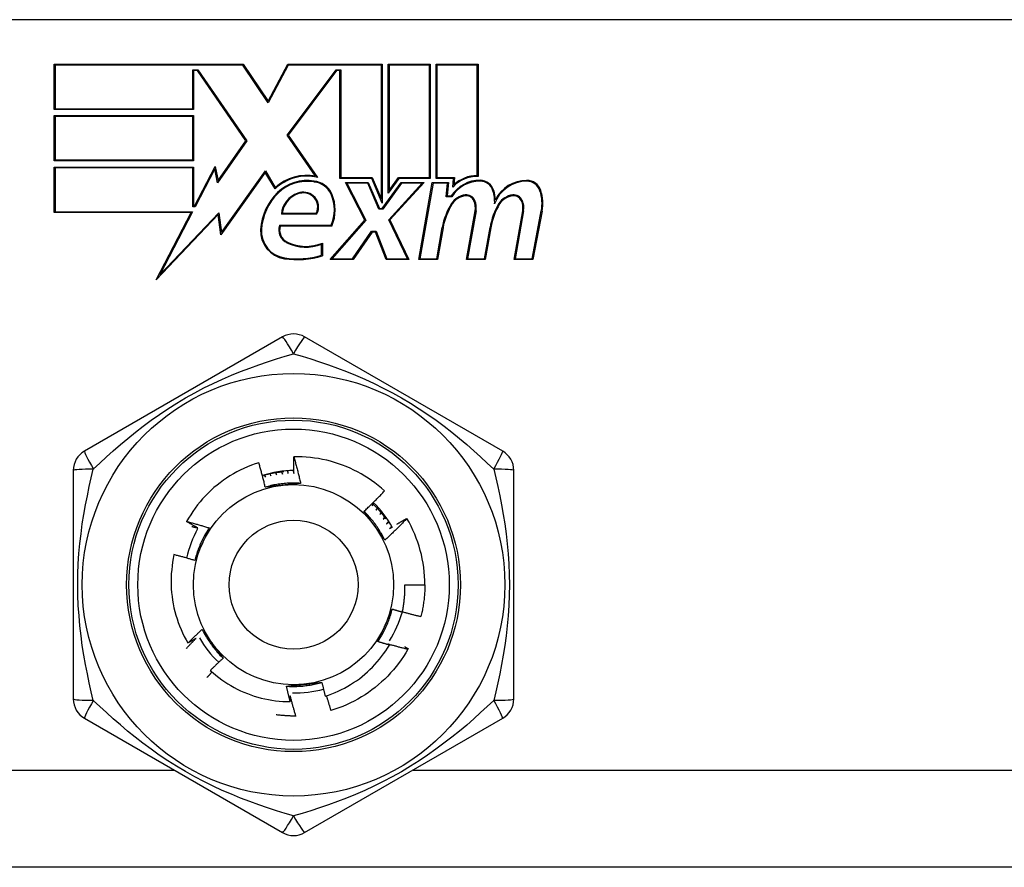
# Model space of a CAD drawing. Header units: inches. Extents: x 0 to 101, y -11 to 66.
# Tile 19 of 118: x 13.879 to 14.952, y 24.199 to 25.123. Entities that reach past the tile are written whole.
import ezdxf

# ---------------------------------------------------------------- set-up
doc = ezdxf.new("R2010")
doc.units = ezdxf.units.IN
doc.header["$LTSCALE"] = 6.067211
doc.header["$MEASUREMENT"] = 0
doc.layers.add('Visible Edges(ANSI)', color=7, linetype='Continuous', lineweight=25)
doc.layers.add('Visible Tangent Edges(ANSI)', color=7, linetype='Continuous', lineweight=25)

msp = doc.modelspace()

# ---------------------------------------------------------------- linework, layer by layer
at = {"layer": 'Visible Edges(ANSI)'}
for p, q in [((15.0967, 25.1225), (13.2589, 25.1225)), ((13.917, 25.0246), (13.917, 25.074)), ((13.917, 25.074), (14.123, 25.074)), ((13.9179, 25.0731), (13.9179, 25.0255)), ((14.1225, 25.0731), (13.9179, 25.0731)), ((14.068, 25.0255), (14.068, 25.068)), ((14.068, 25.068), (14.0736, 25.068)), ((14.0731, 25.0671), (14.0689, 25.0671)), ((14.0689, 25.0671), (14.0689, 25.0246)), ((14.1258, 24.9904), (14.0731, 25.0671)), ((14.0736, 25.068), (14.1269, 24.9904)), ((14.1502, 25.032), (14.1225, 25.0731)), ((14.123, 25.074), (14.1501, 25.0338)), ((14.1501, 25.0338), (14.1715, 25.074)), ((14.172, 25.0731), (14.1502, 25.032)), ((14.1708, 24.9967), (14.2241, 25.068)), ((14.1715, 25.074), (14.2745, 25.074)), ((14.2736, 25.0731), (14.172, 25.0731)), ((14.2246, 25.0671), (14.172, 24.9967)), ((14.2241, 25.068), (14.2292, 25.068)), ((14.2283, 25.0671), (14.2246, 25.0671)), ((14.2283, 24.9496), (14.2283, 25.0671)), ((14.2292, 25.068), (14.2292, 24.9505)), ((14.2736, 24.9269), (14.2736, 25.0731)), ((14.2745, 25.074), (14.2745, 24.9224)), ((14.281, 24.9336), (14.281, 25.074)), ((14.281, 25.074), (14.3267, 25.074)), ((14.2819, 25.0731), (14.2819, 24.9365)), ((14.3258, 25.0731), (14.2819, 25.0731)), ((14.3258, 24.9505), (14.3258, 25.0731)), ((14.3267, 25.074), (14.3267, 24.9496)), ((14.3332, 24.9496), (14.3332, 25.074)), ((14.3332, 25.074), (14.3789, 25.074)), ((14.3341, 25.0731), (14.3341, 24.9505)), ((14.378, 25.0731), (14.3341, 25.0731)), ((14.378, 24.9526), (14.378, 25.0731)), ((14.3789, 25.074), (14.3789, 24.9516)), ((14.0689, 25.0246), (13.917, 25.0246)), ((13.9179, 25.0255), (14.068, 25.0255)), ((13.917, 24.9687), (13.917, 25.0182)), ((13.917, 25.0182), (14.0689, 25.0182)), ((13.9179, 25.0172), (13.9179, 24.9697)), ((14.068, 25.0172), (13.9179, 25.0172)), ((14.068, 24.9697), (14.068, 25.0172)), ((14.0689, 25.0182), (14.0689, 24.9687)), ((14.2018, 24.9521), (14.1708, 24.9967)), ((14.172, 24.9967), (14.2038, 24.9507)), ((14.1269, 24.9904), (14.095, 24.9449)), ((14.0955, 24.9472), (14.1258, 24.9904)), ((13.9179, 24.9697), (14.068, 24.9697)), ((14.0689, 24.9687), (13.917, 24.9687)), ((13.917, 24.9124), (13.917, 24.9618)), ((13.917, 24.9618), (14.0689, 24.9618)), ((14.068, 24.9609), (13.9179, 24.9609)), ((13.9179, 24.9609), (13.9179, 24.9133)), ((14.068, 24.9184), (14.068, 24.9609)), ((14.0689, 24.9618), (14.0689, 24.9193)), ((14.0699, 24.9193), (14.0925, 24.9627)), ((14.0921, 24.9599), (14.0705, 24.9184)), ((14.095, 24.9449), (14.0921, 24.9599)), ((14.0925, 24.9627), (14.0955, 24.9472)), ((14.147, 24.956), (14.0986, 24.8882)), ((14.0992, 24.8906), (14.1471, 24.9577)), ((14.1577, 24.9382), (14.147, 24.956)), ((14.1471, 24.9577), (14.1579, 24.9397)), ((14.263, 24.9496), (14.2283, 24.9496)), ((14.2292, 24.9505), (14.2636, 24.9505)), ((14.2745, 24.9224), (14.263, 24.9496)), ((14.2636, 24.9505), (14.2736, 24.9269)), ((14.2925, 24.9496), (14.281, 24.9336)), ((14.2819, 24.9365), (14.2921, 24.9505)), ((14.2921, 24.9505), (14.3258, 24.9505)), ((14.3267, 24.9496), (14.2925, 24.9496)), ((14.3521, 24.9496), (14.3332, 24.9496)), ((14.3341, 24.9505), (14.3531, 24.9505)), ((14.3513, 24.9401), (14.3521, 24.9496)), ((14.3531, 24.9505), (14.3524, 24.9425)), ((14.2556, 24.9041), (14.2343, 24.9452)), ((14.2343, 24.9452), (14.2593, 24.9452)), ((14.2358, 24.9442), (14.2567, 24.9039)), ((14.2586, 24.9442), (14.2358, 24.9442)), ((14.2707, 24.916), (14.2586, 24.9442)), ((14.2593, 24.9452), (14.2713, 24.9169)), ((14.2745, 24.9169), (14.2951, 24.9452)), ((14.2955, 24.9442), (14.275, 24.916)), ((14.2817, 24.9045), (14.3181, 24.9442)), ((14.3202, 24.9452), (14.2828, 24.9043)), ((14.2951, 24.9452), (14.3202, 24.9452)), ((14.3181, 24.9442), (14.2955, 24.9442)), ((14.3142, 24.8611), (14.329, 24.9452)), ((14.3298, 24.9442), (14.3153, 24.862)), ((14.329, 24.9452), (14.3466, 24.9452)), ((14.3455, 24.9442), (14.3298, 24.9442)), ((14.3443, 24.9295), (14.3455, 24.9442)), ((14.3466, 24.9452), (14.3453, 24.9304)), ((14.3502, 24.9295), (14.3443, 24.9295)), ((14.3453, 24.9304), (14.3497, 24.9304)), ((14.0705, 24.9184), (14.068, 24.9184)), ((14.0689, 24.9193), (14.0699, 24.9193)), ((14.2713, 24.9169), (14.2745, 24.9169)), ((14.0663, 24.9124), (13.917, 24.9124)), ((13.9179, 24.9133), (14.0678, 24.9133)), ((14.0281, 24.8389), (14.0663, 24.9124)), ((14.0956, 24.9101), (14.0281, 24.8389)), ((14.0678, 24.9133), (14.0319, 24.8443)), ((14.0319, 24.8443), (14.0962, 24.9121)), ((14.0986, 24.8882), (14.0956, 24.9101)), ((14.0962, 24.9121), (14.0992, 24.8906)), ((14.203, 24.9105), (14.1645, 24.9105)), ((14.1655, 24.9115), (14.2024, 24.9115)), ((14.275, 24.916), (14.2707, 24.916)), ((14.3664, 24.8611), (14.3758, 24.9142)), ((14.3767, 24.9141), (14.3675, 24.862)), ((14.4181, 24.8611), (14.4275, 24.9142)), ((14.4284, 24.9141), (14.4192, 24.862)), ((14.4377, 24.862), (14.4478, 24.9141)), ((14.4487, 24.9139), (14.4385, 24.8611)), ((14.1625, 24.8985), (14.2189, 24.8985)), ((14.2195, 24.8976), (14.1632, 24.8976)), ((14.2177, 24.8611), (14.2556, 24.9041)), ((14.2567, 24.9039), (14.2197, 24.862)), ((14.3021, 24.862), (14.2817, 24.9045)), ((14.2828, 24.9043), (14.3036, 24.8611)), ((14.3338, 24.862), (14.3397, 24.8959)), ((14.3407, 24.8957), (14.3345, 24.8611)), ((14.386, 24.862), (14.3919, 24.8959)), ((14.3929, 24.8957), (14.3867, 24.8611)), ((14.2421, 24.862), (14.2629, 24.8921)), ((14.2634, 24.8911), (14.2426, 24.8611)), ((14.2629, 24.8921), (14.2677, 24.8921)), ((14.2671, 24.8911), (14.2634, 24.8911)), ((14.2787, 24.8611), (14.2671, 24.8911)), ((14.2677, 24.8921), (14.2793, 24.862)), ((14.2084, 24.8659), (14.2084, 24.8778)), ((14.2094, 24.8791), (14.2094, 24.8653)), ((14.2426, 24.8611), (14.2177, 24.8611)), ((14.2197, 24.862), (14.2421, 24.862)), ((14.3036, 24.8611), (14.2787, 24.8611)), ((14.2793, 24.862), (14.3021, 24.862)), ((14.3345, 24.8611), (14.3142, 24.8611)), ((14.3153, 24.862), (14.3338, 24.862)), ((14.3867, 24.8611), (14.3664, 24.8611)), ((14.3675, 24.862), (14.386, 24.862)), ((14.4385, 24.8611), (14.4181, 24.8611)), ((14.4192, 24.862), (14.4377, 24.862)), ((14.1657, 24.7768), (13.9499, 24.6522)), ((14.4057, 24.6522), (14.1899, 24.7768)), ((13.9377, 24.6313), (13.9377, 24.3821)), ((14.1471, 24.6239), (14.1464, 24.6263)), ((14.152, 24.6276), (14.1532, 24.6254)), ((14.1532, 24.6254), (14.1527, 24.6277)), ((14.1583, 24.6288), (14.1594, 24.6265)), ((14.1594, 24.6265), (14.159, 24.6289)), ((14.1647, 24.6296), (14.1657, 24.6273)), ((14.1657, 24.6273), (14.1653, 24.6297)), ((14.4178, 24.3821), (14.4178, 24.6313)), ((14.1458, 24.6261), (14.1471, 24.6239)), ((14.2645, 24.5949), (14.2633, 24.5926)), ((14.2633, 24.5926), (14.2649, 24.5944)), ((14.2689, 24.5902), (14.2676, 24.5881)), ((14.2676, 24.5881), (14.2694, 24.5898)), ((14.2731, 24.5854), (14.2717, 24.5833)), ((14.2717, 24.5833), (14.2736, 24.5849)), ((14.2771, 24.5803), (14.2756, 24.5783)), ((14.2756, 24.5783), (14.2775, 24.5798)), ((14.3012, 24.579), (14.3013, 24.5789)), ((14.299, 24.5067), (14.3208, 24.5067)), ((14.2963, 24.4767), (14.2953, 24.4766)), ((14.2953, 24.4766), (14.2962, 24.4764)), ((14.2935, 24.4706), (14.2943, 24.4704)), ((14.2944, 24.4706), (14.2935, 24.4706)), ((14.2892, 24.4588), (14.2895, 24.4586)), ((14.2896, 24.4587), (14.2892, 24.4588)), ((14.2915, 24.4646), (14.2921, 24.4644)), ((14.2921, 24.4646), (14.2915, 24.4646)), ((14.2865, 24.4531), (14.2867, 24.453)), ((14.2867, 24.453), (14.2865, 24.4531)), ((14.2804, 24.4421), (14.2823, 24.441)), ((14.3027, 24.437), (14.3024, 24.4363)), ((13.9499, 24.3611), (14.1657, 24.2365)), ((14.1806, 24.3636), (14.1804, 24.3636)), ((14.1899, 24.2365), (14.4057, 24.3611)), ((15.9195, 24.1987), (12.4361, 24.1987))]:
    msp.add_line(p, q, dxfattribs=at)
at = {"layer": 'Visible Edges(ANSI)', "flags": 128}
for points in [[(14.14, 24.6397), (14.1358, 24.6384), (14.1318, 24.6369), (14.1277, 24.6353), (14.1238, 24.6335), (14.1198, 24.6316), (14.116, 24.6296), (14.1122, 24.6275), (14.1085, 24.6253), (14.1049, 24.6229), (14.1013, 24.6205), (14.0978, 24.6179), (14.0944, 24.6152), (14.0911, 24.6125), (14.0879, 24.6096), (14.0847, 24.6066), (14.0817, 24.6035), (14.0787, 24.6003), (14.0759, 24.597), (14.0732, 24.5936), (14.0706, 24.5902), (14.0681, 24.5866), (14.0657, 24.583), (14.0634, 24.5794), (14.0612, 24.5756)], [(14.1469, 24.6131), (14.1466, 24.6142), (14.1464, 24.6153), (14.1461, 24.6164), (14.1459, 24.6176), (14.1456, 24.6187), (14.1453, 24.6198), (14.145, 24.6209), (14.1448, 24.622), (14.1445, 24.6231), (14.1442, 24.6242), (14.1439, 24.6254), (14.1436, 24.6265), (14.1433, 24.6276), (14.143, 24.6287), (14.1427, 24.6298), (14.1424, 24.6309), (14.1421, 24.632), (14.1418, 24.6331), (14.1415, 24.6342), (14.1412, 24.6353), (14.1409, 24.6364), (14.1406, 24.6375), (14.1403, 24.6386), (14.14, 24.6397)], [(14.1781, 24.6461), (14.1784, 24.6449), (14.1788, 24.6437), (14.1791, 24.6425), (14.1794, 24.6413), (14.1798, 24.6401), (14.1801, 24.6389), (14.1804, 24.6377), (14.1807, 24.6365), (14.1811, 24.6353), (14.1814, 24.6341), (14.1817, 24.6329), (14.182, 24.6317), (14.1823, 24.6305), (14.1826, 24.6293), (14.1829, 24.6281), (14.1832, 24.6269), (14.1835, 24.6257), (14.1838, 24.6245), (14.1841, 24.6233), (14.1844, 24.6221), (14.1846, 24.6208), (14.1849, 24.6196), (14.1852, 24.6184), (14.1855, 24.6172)], [(14.1782, 24.6279), (14.1782, 24.6287), (14.1782, 24.6294), (14.1782, 24.6302), (14.1781, 24.6309), (14.1781, 24.6317), (14.1781, 24.6324), (14.1781, 24.6332), (14.1781, 24.634), (14.1781, 24.6347), (14.1781, 24.6355), (14.1781, 24.6362), (14.1781, 24.637), (14.1781, 24.6377), (14.1781, 24.6385), (14.1781, 24.6393), (14.1781, 24.64), (14.1781, 24.6408), (14.1781, 24.6415), (14.1781, 24.6423), (14.1781, 24.6431), (14.1781, 24.6438), (14.1781, 24.6446), (14.1781, 24.6453), (14.1781, 24.6461)], [(14.2769, 24.6089), (14.2735, 24.6119), (14.2701, 24.6148), (14.2665, 24.6176), (14.2629, 24.6202), (14.2592, 24.6228), (14.2554, 24.6252), (14.2515, 24.6275), (14.2475, 24.6297), (14.2435, 24.6317), (14.2395, 24.6336), (14.2353, 24.6354), (14.2311, 24.6371), (14.2268, 24.6386), (14.2226, 24.64), (14.2182, 24.6413), (14.2139, 24.6424), (14.2095, 24.6433), (14.205, 24.6442), (14.2006, 24.6448), (14.1961, 24.6454), (14.1916, 24.6458), (14.1871, 24.646), (14.1826, 24.6461), (14.1781, 24.6461)], [(14.1672, 24.6296), (14.1662, 24.6296), (14.1652, 24.6295), (14.1642, 24.6294), (14.1633, 24.6293), (14.1623, 24.6292), (14.1613, 24.6291), (14.1603, 24.6289), (14.1593, 24.6288), (14.1584, 24.6286), (14.1574, 24.6285), (14.1564, 24.6283), (14.1554, 24.6282), (14.1545, 24.628), (14.1535, 24.6278), (14.1525, 24.6276), (14.1515, 24.6274), (14.1506, 24.6272), (14.1496, 24.627), (14.1486, 24.6268), (14.1477, 24.6266), (14.1467, 24.6263), (14.1458, 24.6261), (14.1448, 24.6258), (14.1439, 24.6256)], [(14.1708, 24.6309), (14.1709, 24.6308), (14.1709, 24.6306), (14.171, 24.6305), (14.171, 24.6304), (14.1711, 24.6302), (14.1711, 24.6301), (14.1712, 24.63), (14.1712, 24.6298), (14.1712, 24.6297), (14.1713, 24.6296), (14.1713, 24.6295), (14.1714, 24.6293), (14.1714, 24.6292), (14.1715, 24.6291), (14.1715, 24.6289), (14.1716, 24.6288), (14.1716, 24.6287), (14.1717, 24.6285), (14.1717, 24.6284), (14.1717, 24.6283), (14.1718, 24.6281), (14.1718, 24.628), (14.1719, 24.6279), (14.1719, 24.6278)], [(14.1719, 24.6278), (14.1719, 24.6279), (14.1719, 24.628), (14.1719, 24.6282), (14.1719, 24.6283), (14.1719, 24.6284), (14.1719, 24.6286), (14.1719, 24.6287), (14.1718, 24.6288), (14.1718, 24.629), (14.1718, 24.6291), (14.1718, 24.6292), (14.1718, 24.6294), (14.1718, 24.6295), (14.1718, 24.6296), (14.1718, 24.6298), (14.1718, 24.6299), (14.1718, 24.63), (14.1717, 24.6302), (14.1717, 24.6303), (14.1717, 24.6304), (14.1717, 24.6306), (14.1717, 24.6307), (14.1717, 24.6308), (14.1717, 24.631)], [(14.1773, 24.6312), (14.1773, 24.6311), (14.1773, 24.6309), (14.1774, 24.6308), (14.1774, 24.6306), (14.1775, 24.6305), (14.1775, 24.6304), (14.1775, 24.6302), (14.1776, 24.6301), (14.1776, 24.63), (14.1777, 24.6298), (14.1777, 24.6297), (14.1777, 24.6295), (14.1778, 24.6294), (14.1778, 24.6293), (14.1779, 24.6291), (14.1779, 24.629), (14.1779, 24.6289), (14.178, 24.6287), (14.178, 24.6286), (14.1781, 24.6284), (14.1781, 24.6283), (14.1781, 24.6282), (14.1782, 24.628), (14.1782, 24.6279)], [(14.1855, 24.6172), (14.1838, 24.6173), (14.1822, 24.6174), (14.1806, 24.6174), (14.179, 24.6175), (14.1774, 24.6175), (14.1757, 24.6175), (14.1741, 24.6174), (14.1725, 24.6173), (14.1709, 24.6173), (14.1692, 24.6171), (14.1676, 24.617), (14.166, 24.6168), (14.1644, 24.6167), (14.1628, 24.6164), (14.1612, 24.6162), (14.1596, 24.616), (14.158, 24.6157), (14.1564, 24.6154), (14.1548, 24.6151), (14.1532, 24.6147), (14.1516, 24.6143), (14.15, 24.6139), (14.1485, 24.6135), (14.1469, 24.6131)], [(14.1855, 24.6172), (14.1847, 24.6171), (14.1839, 24.617), (14.1831, 24.617), (14.1823, 24.6169), (14.1815, 24.6168), (14.1807, 24.6167), (14.1799, 24.6166), (14.1791, 24.6165), (14.1783, 24.6164), (14.1776, 24.6164), (14.1768, 24.6163), (14.176, 24.6162), (14.1752, 24.6161), (14.1744, 24.616), (14.1736, 24.6159), (14.1728, 24.6158), (14.172, 24.6158), (14.1712, 24.6157), (14.1704, 24.6156), (14.1696, 24.6155), (14.1688, 24.6154), (14.168, 24.6153), (14.1672, 24.6153), (14.1664, 24.6152)], [(14.1664, 24.6152), (14.1656, 24.6151), (14.1647, 24.615), (14.1639, 24.6149), (14.1631, 24.6148), (14.1623, 24.6147), (14.1615, 24.6147), (14.1607, 24.6146), (14.1599, 24.6145), (14.159, 24.6144), (14.1582, 24.6143), (14.1574, 24.6142), (14.1566, 24.6141), (14.1558, 24.6141), (14.155, 24.614), (14.1542, 24.6139), (14.1534, 24.6138), (14.1526, 24.6137), (14.1517, 24.6136), (14.1509, 24.6135), (14.1501, 24.6134), (14.1493, 24.6134), (14.1485, 24.6133), (14.1477, 24.6132), (14.1469, 24.6131)], [(14.2545, 24.5866), (14.2555, 24.5875), (14.2564, 24.5884), (14.2574, 24.5893), (14.2584, 24.5902), (14.2593, 24.5911), (14.2603, 24.5921), (14.2612, 24.593), (14.2621, 24.5939), (14.2631, 24.5948), (14.264, 24.5957), (14.265, 24.5966), (14.2659, 24.5976), (14.2668, 24.5985), (14.2678, 24.5994), (14.2687, 24.6004), (14.2696, 24.6013), (14.2705, 24.6022), (14.2715, 24.6032), (14.2724, 24.6041), (14.2733, 24.6051), (14.2742, 24.606), (14.2751, 24.607), (14.276, 24.6079), (14.2769, 24.6089)], [(14.2784, 24.5782), (14.2779, 24.579), (14.2773, 24.5798), (14.2768, 24.5805), (14.2762, 24.5813), (14.2757, 24.582), (14.2751, 24.5828), (14.2745, 24.5835), (14.2739, 24.5843), (14.2733, 24.585), (14.2727, 24.5858), (14.2721, 24.5865), (14.2715, 24.5872), (14.2709, 24.5879), (14.2703, 24.5886), (14.2697, 24.5893), (14.269, 24.59), (14.2684, 24.5907), (14.2678, 24.5914), (14.2671, 24.5921), (14.2665, 24.5928), (14.2658, 24.5935), (14.2651, 24.5942), (14.2645, 24.5948), (14.2638, 24.5955)], [(14.2774, 24.5553), (14.2767, 24.5567), (14.2759, 24.5582), (14.2751, 24.5596), (14.2744, 24.561), (14.2735, 24.5624), (14.2727, 24.5638), (14.2719, 24.5652), (14.271, 24.5666), (14.2701, 24.568), (14.2692, 24.5693), (14.2683, 24.5706), (14.2673, 24.572), (14.2663, 24.5733), (14.2654, 24.5746), (14.2644, 24.5758), (14.2633, 24.5771), (14.2623, 24.5783), (14.2612, 24.5796), (14.2602, 24.5808), (14.2591, 24.582), (14.2579, 24.5832), (14.2568, 24.5843), (14.2557, 24.5855), (14.2545, 24.5866)], [(14.2661, 24.5708), (14.2656, 24.5715), (14.2651, 24.5721), (14.2646, 24.5728), (14.2641, 24.5735), (14.2636, 24.5741), (14.2632, 24.5748), (14.2627, 24.5754), (14.2622, 24.5761), (14.2617, 24.5768), (14.2612, 24.5774), (14.2608, 24.5781), (14.2603, 24.5787), (14.2598, 24.5794), (14.2593, 24.5801), (14.2588, 24.5807), (14.2584, 24.5814), (14.2579, 24.582), (14.2574, 24.5827), (14.2569, 24.5834), (14.2564, 24.584), (14.256, 24.5847), (14.2555, 24.5853), (14.255, 24.586), (14.2545, 24.5866)], [(14.0612, 24.5756), (14.0623, 24.5753), (14.0633, 24.5751), (14.0643, 24.5748), (14.0654, 24.5745), (14.0664, 24.5743), (14.0674, 24.574), (14.0685, 24.5737), (14.0695, 24.5734), (14.0705, 24.5731), (14.0715, 24.5728), (14.0726, 24.5726), (14.0736, 24.5723), (14.0746, 24.572), (14.0757, 24.5717), (14.0767, 24.5714), (14.0777, 24.5711), (14.0787, 24.5708), (14.0798, 24.5705), (14.0808, 24.5702), (14.0818, 24.5698), (14.0828, 24.5695), (14.0838, 24.5692), (14.0849, 24.5689), (14.0859, 24.5686)], [(14.0735, 24.5686), (14.073, 24.5688), (14.0725, 24.5691), (14.072, 24.5694), (14.0715, 24.5697), (14.071, 24.57), (14.0704, 24.5703), (14.0699, 24.5706), (14.0694, 24.5709), (14.0689, 24.5712), (14.0684, 24.5714), (14.0679, 24.5717), (14.0674, 24.572), (14.0668, 24.5723), (14.0663, 24.5726), (14.0658, 24.5729), (14.0653, 24.5732), (14.0648, 24.5735), (14.0643, 24.5738), (14.0638, 24.5741), (14.0633, 24.5744), (14.0628, 24.5747), (14.0623, 24.575), (14.0617, 24.5753), (14.0612, 24.5756)], [(14.3013, 24.5789), (14.3003, 24.5778), (14.2994, 24.5768), (14.2984, 24.5758), (14.2974, 24.5748), (14.2964, 24.5738), (14.2955, 24.5728), (14.2945, 24.5718), (14.2935, 24.5708), (14.2925, 24.5698), (14.2915, 24.5688), (14.2905, 24.5678), (14.2895, 24.5669), (14.2885, 24.5659), (14.2875, 24.5649), (14.2865, 24.5639), (14.2855, 24.563), (14.2845, 24.562), (14.2835, 24.561), (14.2825, 24.5601), (14.2815, 24.5591), (14.2805, 24.5581), (14.2794, 24.5572), (14.2784, 24.5562), (14.2774, 24.5553)], [(14.2815, 24.5759), (14.2814, 24.5758), (14.2813, 24.5757), (14.2812, 24.5755), (14.2811, 24.5754), (14.281, 24.5753), (14.2809, 24.5752), (14.2808, 24.5751), (14.2807, 24.575), (14.2806, 24.5749), (14.2805, 24.5747), (14.2804, 24.5746), (14.2803, 24.5745), (14.2802, 24.5744), (14.2801, 24.5743), (14.28, 24.5742), (14.2799, 24.5741), (14.2798, 24.574), (14.2797, 24.5738), (14.2796, 24.5737), (14.2795, 24.5736), (14.2794, 24.5735), (14.2794, 24.5734), (14.2793, 24.5733), (14.2792, 24.5732)], [(14.2792, 24.5732), (14.2793, 24.5732), (14.2794, 24.5733), (14.2795, 24.5734), (14.2796, 24.5735), (14.2797, 24.5736), (14.2799, 24.5737), (14.28, 24.5737), (14.2801, 24.5738), (14.2802, 24.5739), (14.2803, 24.574), (14.2804, 24.5741), (14.2806, 24.5741), (14.2807, 24.5742), (14.2808, 24.5743), (14.2809, 24.5744), (14.281, 24.5745), (14.2811, 24.5745), (14.2813, 24.5746), (14.2814, 24.5747), (14.2815, 24.5748), (14.2816, 24.5749), (14.2817, 24.5749), (14.2818, 24.575), (14.282, 24.5751)], [(14.2905, 24.5727), (14.291, 24.573), (14.2914, 24.5733), (14.2918, 24.5735), (14.2923, 24.5738), (14.2927, 24.5741), (14.2932, 24.5743), (14.2936, 24.5746), (14.2941, 24.5748), (14.2945, 24.5751), (14.295, 24.5754), (14.2954, 24.5756), (14.2959, 24.5759), (14.2963, 24.5761), (14.2967, 24.5764), (14.2972, 24.5767), (14.2976, 24.5769), (14.2981, 24.5772), (14.2985, 24.5774), (14.299, 24.5777), (14.2994, 24.5779), (14.2999, 24.5782), (14.3003, 24.5784), (14.3008, 24.5787), (14.3012, 24.579)], [(14.0668, 24.5703), (14.067, 24.5702), (14.0673, 24.5701), (14.0676, 24.57), (14.0679, 24.57), (14.0682, 24.5699), (14.0685, 24.5698), (14.0687, 24.5698), (14.069, 24.5697), (14.0693, 24.5696), (14.0696, 24.5696), (14.0699, 24.5695), (14.0702, 24.5694), (14.0704, 24.5693), (14.0707, 24.5693), (14.071, 24.5692), (14.0713, 24.5691), (14.0716, 24.5691), (14.0719, 24.569), (14.0721, 24.5689), (14.0724, 24.5688), (14.0727, 24.5688), (14.073, 24.5687), (14.0733, 24.5686), (14.0735, 24.5686)], [(14.0859, 24.5686), (14.085, 24.5672), (14.0841, 24.5659), (14.0833, 24.5645), (14.0824, 24.5631), (14.0816, 24.5617), (14.0808, 24.5603), (14.08, 24.5588), (14.0793, 24.5574), (14.0785, 24.556), (14.0778, 24.5545), (14.0771, 24.553), (14.0765, 24.5515), (14.0758, 24.55), (14.0752, 24.5485), (14.0746, 24.547), (14.074, 24.5455), (14.0735, 24.544), (14.0729, 24.5425), (14.0724, 24.5409), (14.0719, 24.5394), (14.0714, 24.5378), (14.071, 24.5363), (14.0706, 24.5347), (14.0702, 24.5331)], [(14.0859, 24.5686), (14.0856, 24.5679), (14.0852, 24.5671), (14.0849, 24.5664), (14.0846, 24.5657), (14.0843, 24.5649), (14.084, 24.5642), (14.0836, 24.5635), (14.0833, 24.5628), (14.083, 24.562), (14.0827, 24.5613), (14.0823, 24.5606), (14.082, 24.5598), (14.0817, 24.5591), (14.0814, 24.5584), (14.0811, 24.5576), (14.0807, 24.5569), (14.0804, 24.5562), (14.0801, 24.5555), (14.0797, 24.5547), (14.0794, 24.554), (14.0791, 24.5532), (14.0788, 24.5525), (14.0784, 24.5518), (14.0781, 24.551)], [(14.2774, 24.5553), (14.2769, 24.5559), (14.2764, 24.5566), (14.276, 24.5572), (14.2755, 24.5578), (14.275, 24.5585), (14.2746, 24.5591), (14.2741, 24.5598), (14.2736, 24.5604), (14.2731, 24.5611), (14.2727, 24.5617), (14.2722, 24.5624), (14.2717, 24.563), (14.2713, 24.5636), (14.2708, 24.5643), (14.2703, 24.5649), (14.2698, 24.5656), (14.2694, 24.5662), (14.2689, 24.5669), (14.2684, 24.5675), (14.268, 24.5682), (14.2675, 24.5688), (14.267, 24.5695), (14.2665, 24.5701), (14.2661, 24.5708)], [(14.2849, 24.5703), (14.2848, 24.5702), (14.2847, 24.5701), (14.2846, 24.57), (14.2845, 24.5699), (14.2844, 24.5698), (14.2843, 24.5697), (14.2842, 24.5696), (14.2841, 24.5695), (14.284, 24.5694), (14.2839, 24.5693), (14.2838, 24.5692), (14.2837, 24.5691), (14.2836, 24.569), (14.2835, 24.5689), (14.2834, 24.5688), (14.2833, 24.5686), (14.2832, 24.5685), (14.2831, 24.5684), (14.283, 24.5683), (14.2829, 24.5682), (14.2828, 24.5681), (14.2827, 24.568), (14.2826, 24.5679), (14.2825, 24.5678)], [(14.2825, 24.5678), (14.2826, 24.5679), (14.2827, 24.568), (14.2828, 24.568), (14.2829, 24.5681), (14.2831, 24.5682), (14.2832, 24.5682), (14.2833, 24.5683), (14.2834, 24.5684), (14.2835, 24.5685), (14.2836, 24.5685), (14.2838, 24.5686), (14.2839, 24.5687), (14.284, 24.5688), (14.2841, 24.5688), (14.2842, 24.5689), (14.2844, 24.569), (14.2845, 24.5691), (14.2846, 24.5691), (14.2847, 24.5692), (14.2848, 24.5693), (14.2849, 24.5693), (14.2851, 24.5694), (14.2852, 24.5695), (14.2853, 24.5696)], [(14.0781, 24.551), (14.0778, 24.5503), (14.0774, 24.5495), (14.0771, 24.5488), (14.0768, 24.548), (14.0764, 24.5473), (14.0761, 24.5465), (14.0758, 24.5458), (14.0754, 24.545), (14.0751, 24.5443), (14.0748, 24.5435), (14.0744, 24.5428), (14.0741, 24.5421), (14.0738, 24.5413), (14.0735, 24.5406), (14.0731, 24.5398), (14.0728, 24.5391), (14.0725, 24.5383), (14.0721, 24.5376), (14.0718, 24.5368), (14.0715, 24.5361), (14.0712, 24.5353), (14.0708, 24.5346), (14.0705, 24.5339), (14.0702, 24.5331)], [(14.0475, 24.5395), (14.0467, 24.5354), (14.046, 24.5313), (14.0454, 24.5272), (14.045, 24.5231), (14.0446, 24.5189), (14.0444, 24.5148), (14.0444, 24.5106), (14.0444, 24.5064), (14.0446, 24.5023), (14.0449, 24.4981), (14.0454, 24.494), (14.046, 24.4899), (14.0467, 24.4858), (14.0475, 24.4817), (14.0485, 24.4777), (14.0496, 24.4737), (14.0508, 24.4697), (14.0521, 24.4657), (14.0536, 24.4618), (14.0552, 24.458), (14.0569, 24.4542), (14.0587, 24.4504), (14.0607, 24.4468), (14.0627, 24.4432)], [(14.0702, 24.5331), (14.0692, 24.5334), (14.0683, 24.5337), (14.0674, 24.534), (14.0664, 24.5343), (14.0655, 24.5345), (14.0645, 24.5348), (14.0636, 24.5351), (14.0627, 24.5354), (14.0617, 24.5356), (14.0608, 24.5359), (14.0598, 24.5362), (14.0589, 24.5364), (14.058, 24.5367), (14.057, 24.537), (14.0561, 24.5372), (14.0551, 24.5375), (14.0542, 24.5377), (14.0532, 24.538), (14.0523, 24.5382), (14.0513, 24.5385), (14.0504, 24.5387), (14.0494, 24.539), (14.0485, 24.5392), (14.0475, 24.5395)], [(14.2963, 24.477), (14.2966, 24.4782), (14.2968, 24.4794), (14.2971, 24.4806), (14.2973, 24.4819), (14.2975, 24.4831), (14.2977, 24.4843), (14.2979, 24.4856), (14.298, 24.4868), (14.2982, 24.488), (14.2983, 24.4893), (14.2985, 24.4905), (14.2986, 24.4917), (14.2987, 24.493), (14.2988, 24.4942), (14.2989, 24.4955), (14.2989, 24.4967), (14.299, 24.4979), (14.299, 24.4992), (14.2991, 24.5004), (14.2991, 24.5017), (14.2991, 24.5029), (14.2991, 24.5042), (14.2991, 24.5054), (14.299, 24.5067)], [(14.3208, 24.5067), (14.3208, 24.5052), (14.3208, 24.5037), (14.3208, 24.5023), (14.3207, 24.5008), (14.3207, 24.4994), (14.3206, 24.4979), (14.3205, 24.4965), (14.3204, 24.495), (14.3202, 24.4936), (14.3201, 24.4921), (14.32, 24.4907), (14.3198, 24.4892), (14.3196, 24.4878), (14.3194, 24.4863), (14.3192, 24.4849), (14.319, 24.4835), (14.3187, 24.482), (14.3185, 24.4806), (14.3182, 24.4792), (14.3179, 24.4777), (14.3176, 24.4763), (14.3173, 24.4749), (14.3169, 24.4735), (14.3166, 24.4721)], [(14.2697, 24.4447), (14.2706, 24.4461), (14.2715, 24.4474), (14.2723, 24.4488), (14.2732, 24.4502), (14.274, 24.4516), (14.2748, 24.453), (14.2755, 24.4545), (14.2763, 24.4559), (14.277, 24.4574), (14.2777, 24.4588), (14.2784, 24.4603), (14.2791, 24.4618), (14.2798, 24.4633), (14.2804, 24.4648), (14.281, 24.4663), (14.2816, 24.4678), (14.2821, 24.4693), (14.2827, 24.4709), (14.2832, 24.4724), (14.2837, 24.4739), (14.2841, 24.4755), (14.2846, 24.4771), (14.285, 24.4786), (14.2854, 24.4802)], [(14.2775, 24.4623), (14.2778, 24.463), (14.2781, 24.4638), (14.2785, 24.4645), (14.2788, 24.4653), (14.2791, 24.466), (14.2795, 24.4668), (14.2798, 24.4675), (14.2801, 24.4683), (14.2805, 24.469), (14.2808, 24.4698), (14.2811, 24.4705), (14.2815, 24.4713), (14.2818, 24.472), (14.2821, 24.4728), (14.2825, 24.4735), (14.2828, 24.4742), (14.2831, 24.475), (14.2834, 24.4757), (14.2838, 24.4765), (14.2841, 24.4772), (14.2844, 24.478), (14.2848, 24.4787), (14.2851, 24.4795), (14.2854, 24.4802)], [(14.2854, 24.4802), (14.2859, 24.4801), (14.2863, 24.4799), (14.2868, 24.4798), (14.2872, 24.4796), (14.2877, 24.4795), (14.2881, 24.4794), (14.2886, 24.4792), (14.289, 24.4791), (14.2895, 24.479), (14.2899, 24.4788), (14.2904, 24.4787), (14.2909, 24.4786), (14.2913, 24.4784), (14.2918, 24.4783), (14.2922, 24.4782), (14.2927, 24.478), (14.2931, 24.4779), (14.2936, 24.4778), (14.294, 24.4776), (14.2945, 24.4775), (14.2949, 24.4774), (14.2954, 24.4772), (14.2959, 24.4771), (14.2963, 24.477)], [(14.2964, 24.4772), (14.2972, 24.477), (14.298, 24.4768), (14.2989, 24.4765), (14.2997, 24.4763), (14.3006, 24.4761), (14.3014, 24.4759), (14.3022, 24.4756), (14.3031, 24.4754), (14.3039, 24.4752), (14.3048, 24.475), (14.3056, 24.4747), (14.3065, 24.4745), (14.3073, 24.4743), (14.3081, 24.4741), (14.309, 24.4739), (14.3098, 24.4737), (14.3107, 24.4735), (14.3115, 24.4733), (14.3124, 24.4731), (14.3132, 24.4729), (14.3141, 24.4727), (14.3149, 24.4725), (14.3158, 24.4723), (14.3166, 24.4721)], [(14.0627, 24.4432), (14.0634, 24.4438), (14.064, 24.4444), (14.0646, 24.4451), (14.0653, 24.4457), (14.0659, 24.4463), (14.0665, 24.4469), (14.0672, 24.4476), (14.0678, 24.4482), (14.0685, 24.4488), (14.0691, 24.4494), (14.0697, 24.4501), (14.0704, 24.4507), (14.071, 24.4513), (14.0717, 24.4519), (14.0723, 24.4525), (14.073, 24.4532), (14.0736, 24.4538), (14.0743, 24.4544), (14.0749, 24.455), (14.0756, 24.4556), (14.0762, 24.4562), (14.0769, 24.4568), (14.0775, 24.4574), (14.0782, 24.458)], [(14.0782, 24.458), (14.0787, 24.4574), (14.0791, 24.4568), (14.0796, 24.4561), (14.0801, 24.4555), (14.0806, 24.4548), (14.081, 24.4542), (14.0815, 24.4535), (14.082, 24.4529), (14.0824, 24.4523), (14.0829, 24.4516), (14.0834, 24.451), (14.0838, 24.4503), (14.0843, 24.4497), (14.0848, 24.449), (14.0853, 24.4484), (14.0857, 24.4477), (14.0862, 24.4471), (14.0867, 24.4464), (14.0871, 24.4458), (14.0876, 24.4451), (14.0881, 24.4445), (14.0886, 24.4438), (14.089, 24.4432), (14.0895, 24.4425)], [(14.0782, 24.458), (14.0789, 24.4566), (14.0797, 24.4551), (14.0804, 24.4537), (14.0812, 24.4523), (14.082, 24.4509), (14.0829, 24.4495), (14.0837, 24.4481), (14.0846, 24.4467), (14.0855, 24.4454), (14.0864, 24.444), (14.0873, 24.4427), (14.0883, 24.4414), (14.0892, 24.44), (14.0902, 24.4388), (14.0912, 24.4375), (14.0922, 24.4362), (14.0933, 24.435), (14.0943, 24.4337), (14.0954, 24.4325), (14.0965, 24.4313), (14.0976, 24.4301), (14.0988, 24.429), (14.0999, 24.4278), (14.1011, 24.4267)], [(14.2697, 24.4447), (14.27, 24.4455), (14.2703, 24.4462), (14.2707, 24.4469), (14.271, 24.4476), (14.2713, 24.4484), (14.2716, 24.4491), (14.2719, 24.4498), (14.2723, 24.4506), (14.2726, 24.4513), (14.2729, 24.452), (14.2732, 24.4527), (14.2736, 24.4535), (14.2739, 24.4542), (14.2742, 24.4549), (14.2745, 24.4557), (14.2749, 24.4564), (14.2752, 24.4571), (14.2755, 24.4579), (14.2758, 24.4586), (14.2762, 24.4593), (14.2765, 24.4601), (14.2768, 24.4608), (14.2771, 24.4615), (14.2775, 24.4623)], [(14.0608, 24.4371), (14.0612, 24.4376), (14.0617, 24.4381), (14.0621, 24.4385), (14.0626, 24.439), (14.063, 24.4395), (14.0634, 24.4399), (14.0639, 24.4404), (14.0643, 24.4409), (14.0648, 24.4413), (14.0652, 24.4418), (14.0657, 24.4423), (14.0661, 24.4427), (14.0666, 24.4432), (14.067, 24.4437), (14.0675, 24.4441), (14.0679, 24.4446), (14.0684, 24.445), (14.0688, 24.4455), (14.0693, 24.446), (14.0697, 24.4464), (14.0702, 24.4469), (14.0706, 24.4473), (14.0711, 24.4478), (14.0716, 24.4482)], [(14.0716, 24.4482), (14.0712, 24.448), (14.0708, 24.4478), (14.0705, 24.4476), (14.0701, 24.4474), (14.0697, 24.4472), (14.0694, 24.447), (14.069, 24.4467), (14.0686, 24.4465), (14.0683, 24.4463), (14.0679, 24.4461), (14.0675, 24.4459), (14.0672, 24.4457), (14.0668, 24.4455), (14.0664, 24.4453), (14.0661, 24.445), (14.0657, 24.4448), (14.0653, 24.4446), (14.0649, 24.4444), (14.0646, 24.4442), (14.0642, 24.444), (14.0638, 24.4438), (14.0635, 24.4436), (14.0631, 24.4434), (14.0627, 24.4432)], [(14.2823, 24.441), (14.2817, 24.4411), (14.2812, 24.4413), (14.2807, 24.4414), (14.2802, 24.4416), (14.2796, 24.4417), (14.2791, 24.4419), (14.2786, 24.442), (14.2781, 24.4422), (14.2775, 24.4423), (14.277, 24.4425), (14.2765, 24.4427), (14.276, 24.4428), (14.2754, 24.443), (14.2749, 24.4431), (14.2744, 24.4433), (14.2739, 24.4434), (14.2733, 24.4436), (14.2728, 24.4438), (14.2723, 24.4439), (14.2718, 24.4441), (14.2713, 24.4442), (14.2707, 24.4444), (14.2702, 24.4446), (14.2697, 24.4447)], [(14.0895, 24.4425), (14.09, 24.4419), (14.0905, 24.4412), (14.091, 24.4405), (14.0914, 24.4399), (14.0919, 24.4392), (14.0924, 24.4385), (14.0929, 24.4379), (14.0934, 24.4372), (14.0939, 24.4365), (14.0943, 24.4359), (14.0948, 24.4352), (14.0953, 24.4346), (14.0958, 24.4339), (14.0963, 24.4333), (14.0967, 24.4326), (14.0972, 24.4319), (14.0977, 24.4313), (14.0982, 24.4306), (14.0987, 24.43), (14.0991, 24.4293), (14.0996, 24.4287), (14.1001, 24.428), (14.1006, 24.4273), (14.1011, 24.4267)], [(14.2124, 24.3853), (14.216, 24.3865), (14.2196, 24.3878), (14.2231, 24.3892), (14.2266, 24.3908), (14.23, 24.3924), (14.2334, 24.3941), (14.2368, 24.396), (14.24, 24.3979), (14.2432, 24.4), (14.2464, 24.4021), (14.2495, 24.4043), (14.2525, 24.4066), (14.2554, 24.4091), (14.2583, 24.4116), (14.2611, 24.4142), (14.2638, 24.4169), (14.2664, 24.4196), (14.269, 24.4225), (14.2714, 24.4254), (14.2738, 24.4284), (14.276, 24.4314), (14.2782, 24.4345), (14.2803, 24.4377), (14.2823, 24.441)], [(14.3024, 24.4363), (14.3, 24.4324), (14.2976, 24.4285), (14.295, 24.4247), (14.2923, 24.421), (14.2895, 24.4174), (14.2866, 24.4139), (14.2836, 24.4105), (14.2804, 24.4071), (14.2772, 24.4039), (14.2738, 24.4008), (14.2704, 24.3978), (14.2668, 24.3948), (14.2632, 24.392), (14.2595, 24.3894), (14.2557, 24.3868), (14.2518, 24.3844), (14.2479, 24.382), (14.2438, 24.3798), (14.2398, 24.3778), (14.2356, 24.3758), (14.2314, 24.374), (14.2271, 24.3724), (14.2228, 24.3709), (14.2184, 24.3695)], [(14.3024, 24.4363), (14.3014, 24.4365), (14.3005, 24.4368), (14.2996, 24.437), (14.2987, 24.4372), (14.2978, 24.4374), (14.2969, 24.4377), (14.2959, 24.4379), (14.295, 24.4381), (14.2941, 24.4384), (14.2932, 24.4386), (14.2923, 24.4388), (14.2914, 24.4391), (14.2904, 24.4393), (14.2895, 24.4396), (14.2886, 24.4398), (14.2877, 24.44), (14.2868, 24.4403), (14.2859, 24.4405), (14.285, 24.4408), (14.284, 24.441), (14.2831, 24.4413), (14.2822, 24.4416), (14.2813, 24.4418), (14.2804, 24.4421)], [(14.2989, 24.4392), (14.2991, 24.4391), (14.2993, 24.439), (14.2994, 24.4389), (14.2996, 24.4388), (14.2997, 24.4387), (14.2999, 24.4386), (14.3, 24.4385), (14.3002, 24.4384), (14.3004, 24.4383), (14.3005, 24.4383), (14.3007, 24.4382), (14.3008, 24.4381), (14.301, 24.438), (14.3012, 24.4379), (14.3013, 24.4378), (14.3015, 24.4377), (14.3016, 24.4376), (14.3018, 24.4375), (14.3019, 24.4374), (14.3021, 24.4373), (14.3023, 24.4372), (14.3024, 24.4372), (14.3026, 24.4371), (14.3027, 24.437)], [(14.1011, 24.4267), (14.1005, 24.4261), (14.0999, 24.4256), (14.0993, 24.425), (14.0987, 24.4245), (14.0981, 24.4239), (14.0975, 24.4234), (14.0969, 24.4228), (14.0963, 24.4222), (14.0958, 24.4217), (14.0952, 24.4211), (14.0946, 24.4206), (14.094, 24.42), (14.0934, 24.4194), (14.0928, 24.4189), (14.0923, 24.4183), (14.0917, 24.4177), (14.0911, 24.4172), (14.0905, 24.4166), (14.0899, 24.416), (14.0894, 24.4154), (14.0888, 24.4149), (14.0882, 24.4143), (14.0877, 24.4137), (14.0871, 24.4131)], [(14.0871, 24.4131), (14.0901, 24.4105), (14.0931, 24.408), (14.0963, 24.4055), (14.0995, 24.4031), (14.1028, 24.4009), (14.1061, 24.3987), (14.1095, 24.3967), (14.113, 24.3947), (14.1165, 24.3929), (14.1201, 24.3912), (14.1238, 24.3896), (14.1275, 24.388), (14.1312, 24.3867), (14.135, 24.3854), (14.1388, 24.3842), (14.1426, 24.3832), (14.1465, 24.3823), (14.1504, 24.3815), (14.1543, 24.3808), (14.1583, 24.3803), (14.1622, 24.3798), (14.1662, 24.3795), (14.1702, 24.3794), (14.1742, 24.3793)], [(14.089, 24.4115), (14.0887, 24.4112), (14.0885, 24.411), (14.0883, 24.4107), (14.088, 24.4105), (14.0878, 24.4102), (14.0876, 24.41), (14.0873, 24.4098), (14.0871, 24.4095), (14.0869, 24.4093), (14.0866, 24.409), (14.0864, 24.4088), (14.0862, 24.4085), (14.086, 24.4083), (14.0857, 24.408), (14.0855, 24.4078), (14.0853, 24.4075), (14.085, 24.4073), (14.0848, 24.407), (14.0846, 24.4068), (14.0843, 24.4065), (14.0841, 24.4063), (14.0839, 24.4061), (14.0837, 24.4058), (14.0834, 24.4056)], [(14.1701, 24.3961), (14.1717, 24.396), (14.1734, 24.3959), (14.175, 24.3959), (14.1766, 24.3958), (14.1782, 24.3958), (14.1799, 24.3959), (14.1815, 24.3959), (14.1831, 24.396), (14.1847, 24.3961), (14.1863, 24.3962), (14.188, 24.3963), (14.1896, 24.3965), (14.1912, 24.3967), (14.1928, 24.3969), (14.1944, 24.3971), (14.196, 24.3974), (14.1976, 24.3976), (14.1992, 24.3979), (14.2008, 24.3983), (14.2024, 24.3986), (14.204, 24.399), (14.2056, 24.3994), (14.2071, 24.3998), (14.2087, 24.4002)], [(14.1701, 24.3961), (14.1709, 24.3962), (14.1717, 24.3963), (14.1725, 24.3964), (14.1733, 24.3964), (14.1741, 24.3965), (14.1749, 24.3966), (14.1756, 24.3967), (14.1764, 24.3968), (14.1772, 24.3969), (14.178, 24.397), (14.1788, 24.397), (14.1796, 24.3971), (14.1804, 24.3972), (14.1812, 24.3973), (14.182, 24.3974), (14.1828, 24.3975), (14.1836, 24.3976), (14.1844, 24.3976), (14.1852, 24.3977), (14.186, 24.3978), (14.1868, 24.3979), (14.1876, 24.398), (14.1884, 24.3981), (14.1892, 24.3981)], [(14.1742, 24.3793), (14.174, 24.38), (14.1738, 24.3807), (14.1736, 24.3814), (14.1735, 24.3821), (14.1733, 24.3828), (14.1731, 24.3835), (14.1729, 24.3842), (14.1728, 24.3849), (14.1726, 24.3856), (14.1724, 24.3863), (14.1722, 24.387), (14.1721, 24.3877), (14.1719, 24.3884), (14.1717, 24.3891), (14.1716, 24.3898), (14.1714, 24.3905), (14.1712, 24.3912), (14.1711, 24.3919), (14.1709, 24.3926), (14.1707, 24.3933), (14.1706, 24.394), (14.1704, 24.3947), (14.1703, 24.3954), (14.1701, 24.3961)], [(14.1892, 24.3981), (14.19, 24.3982), (14.1908, 24.3983), (14.1916, 24.3984), (14.1925, 24.3985), (14.1933, 24.3986), (14.1941, 24.3987), (14.1949, 24.3987), (14.1957, 24.3988), (14.1965, 24.3989), (14.1974, 24.399), (14.1982, 24.3991), (14.199, 24.3992), (14.1998, 24.3993), (14.2006, 24.3993), (14.2014, 24.3994), (14.2022, 24.3995), (14.203, 24.3996), (14.2038, 24.3997), (14.2046, 24.3998), (14.2055, 24.3999), (14.2063, 24.4), (14.2071, 24.4), (14.2079, 24.4001), (14.2087, 24.4002)], [(14.2087, 24.4002), (14.2088, 24.3996), (14.209, 24.399), (14.2091, 24.3983), (14.2093, 24.3977), (14.2094, 24.3971), (14.2096, 24.3965), (14.2097, 24.3958), (14.2099, 24.3952), (14.21, 24.3946), (14.2102, 24.394), (14.2103, 24.3933), (14.2105, 24.3927), (14.2106, 24.3921), (14.2108, 24.3915), (14.2109, 24.3909), (14.2111, 24.3902), (14.2112, 24.3896), (14.2114, 24.389), (14.2116, 24.3884), (14.2117, 24.3877), (14.2119, 24.3871), (14.212, 24.3865), (14.2122, 24.3859), (14.2124, 24.3853)], [(14.1742, 24.3855), (14.1742, 24.3852), (14.1742, 24.385), (14.1742, 24.3847), (14.1742, 24.3844), (14.1742, 24.3842), (14.1742, 24.3839), (14.1742, 24.3837), (14.1742, 24.3834), (14.1742, 24.3832), (14.1742, 24.3829), (14.1742, 24.3826), (14.1742, 24.3824), (14.1742, 24.3821), (14.1742, 24.3819), (14.1742, 24.3816), (14.1742, 24.3814), (14.1742, 24.3811), (14.1742, 24.3808), (14.1742, 24.3806), (14.1742, 24.3803), (14.1742, 24.3801), (14.1742, 24.3798), (14.1742, 24.3796), (14.1742, 24.3793)], [(14.1804, 24.3636), (14.1801, 24.3645), (14.1799, 24.3654), (14.1796, 24.3663), (14.1793, 24.3672), (14.179, 24.3681), (14.1788, 24.3691), (14.1785, 24.37), (14.1782, 24.3709), (14.178, 24.3718), (14.1777, 24.3727), (14.1774, 24.3736), (14.1772, 24.3745), (14.1769, 24.3754), (14.1767, 24.3763), (14.1764, 24.3772), (14.1762, 24.3782), (14.1759, 24.3791), (14.1757, 24.38), (14.1754, 24.3809), (14.1752, 24.3818), (14.1749, 24.3827), (14.1747, 24.3836), (14.1744, 24.3846), (14.1742, 24.3855)], [(14.2137, 24.3857), (14.2138, 24.385), (14.214, 24.3843), (14.2142, 24.3836), (14.2144, 24.383), (14.2146, 24.3823), (14.2148, 24.3816), (14.215, 24.3809), (14.2152, 24.3803), (14.2154, 24.3796), (14.2156, 24.3789), (14.2158, 24.3782), (14.216, 24.3776), (14.2162, 24.3769), (14.2164, 24.3762), (14.2166, 24.3755), (14.2168, 24.3749), (14.217, 24.3742), (14.2172, 24.3735), (14.2174, 24.3729), (14.2176, 24.3722), (14.2178, 24.3715), (14.218, 24.3708), (14.2182, 24.3702), (14.2184, 24.3695)], [(14.1804, 24.3636), (14.1795, 24.3636), (14.1786, 24.3636), (14.1777, 24.3636), (14.1768, 24.3636), (14.1759, 24.3636), (14.175, 24.3636), (14.1741, 24.3637), (14.1732, 24.3637), (14.1723, 24.3637), (14.1714, 24.3638), (14.1705, 24.3638), (14.1696, 24.3639), (14.1687, 24.3639), (14.1678, 24.364), (14.1669, 24.364), (14.166, 24.3641), (14.1651, 24.3642), (14.1642, 24.3643), (14.1633, 24.3644), (14.1624, 24.3645), (14.1615, 24.3646), (14.1606, 24.3647), (14.1597, 24.3648), (14.1588, 24.3649)]]:
    msp.add_lwpolyline(points, dxfattribs=at)
at = {"layer": 'Visible Edges(ANSI)'}
for radius in [0.2303, 0.1697, 0.1091]:
    msp.add_circle((14.1778, 24.5067), radius, dxfattribs=at)
for centre, radius, start, end in [((14.1925, 24.9012), 0.0508, 77.079, 133.1785), ((14.1925, 24.9012), 0.0517, 79.6582, 131.9139), ((14.3781, 24.9147), 0.037, 88.7952, 136.5849), ((14.3781, 24.9147), 0.0379, 90.2222, 132.7339), ((14.1925, 24.9012), 0.046, 80.4085, 134.1684), ((14.1925, 24.9012), 0.0451, 80.3604, 134.1684), ((14.1981, 24.9232), 0.0225, 23.8445, 85.1757), ((14.1981, 24.9232), 0.0234, 23.8445, 85.0802), ((14.3809, 24.9105), 0.037, 89.4776, 147.4114), ((14.3809, 24.9105), 0.036, 89.4776, 148.2123), ((14.3811, 24.9318), 0.0156, 16.9928, 89.4776), ((14.3811, 24.9318), 0.0147, 16.9928, 89.4776), ((14.4318, 24.9096), 0.0369, 89.6788, 160.8136), ((14.4318, 24.9096), 0.0378, 89.6788, 153.9508), ((14.4319, 24.9313), 0.0162, 18.4748, 89.6788), ((14.4319, 24.9313), 0.0152, 18.4748, 89.6788), ((14.2031, 24.8902), 0.0613, 134.1684, 176.5646), ((14.2031, 24.8902), 0.0604, 134.1684, 176.5646), ((14.1912, 24.9083), 0.0268, 109.3797, 175.226), ((14.1912, 24.9083), 0.0259, 109.3797, 172.9975), ((14.1882, 24.9168), 0.0178, 51.1652, 109.3797), ((14.1882, 24.9168), 0.0169, 51.1652, 109.3797), ((14.1895, 24.9185), 0.0147, 331.4547, 51.1652), ((14.1895, 24.9185), 0.0156, 329.421, 51.1652), ((14.1798, 24.9151), 0.0425, 336.9643, 23.8445), ((14.1798, 24.9151), 0.0434, 336.1555, 23.8445), ((14.3671, 24.9113), 0.0203, 96.03, 147.5992), ((14.3671, 24.9113), 0.0194, 96.03, 147.5992), ((14.366, 24.9214), 0.0102, 23.5571, 96.03), ((14.366, 24.9214), 0.00924, 23.5571, 96.03), ((14.3536, 24.9234), 0.0434, 357.7769, 16.9928), ((14.3536, 24.9234), 0.0443, 3.6169, 16.9928), ((14.4188, 24.9113), 0.0203, 96.1027, 147.6301), ((14.4188, 24.9113), 0.0194, 96.1027, 147.6083), ((14.4177, 24.9214), 0.0102, 23.5487, 96.1027), ((14.4177, 24.9214), 0.00924, 23.5487, 96.1027), ((14.4052, 24.9223), 0.0434, 349, 18.4748), ((14.4052, 24.9223), 0.0443, 349, 18.4748), ((14.4112, 24.8833), 0.0725, 147.5992, 170), ((14.4112, 24.8833), 0.0716, 147.5992, 170), ((14.3571, 24.9175), 0.0189, 350, 23.5571), ((14.3571, 24.9175), 0.0199, 350, 23.5571), ((14.4635, 24.8843), 0.0725, 148.5524, 170.8204), ((14.4635, 24.8843), 0.0716, 148.5584, 170.8257), ((14.4089, 24.9175), 0.0189, 349.9922, 23.5487), ((14.4089, 24.9175), 0.0199, 349.9924, 23.5487), ((14.1774, 24.8934), 0.0157, 160.9907, 244.6784), ((14.1774, 24.8934), 0.0148, 163.5261, 244.6784), ((14.1723, 24.8921), 0.0304, 176.5646, 261.5605), ((14.1723, 24.8921), 0.0295, 176.5646, 261.5605), ((14.1912, 24.9228), 0.0482, 244.6784, 290.9242), ((14.1912, 24.9228), 0.0473, 244.6784, 292.5609), ((14.1815, 24.9545), 0.0935, 261.5605, 287.3343), ((14.1815, 24.9545), 0.0926, 261.5605, 286.9141), ((14.1778, 24.7558), 0.0242, 60, 120), ((13.962, 24.6313), 0.0242, 120, 180), ((14.3936, 24.6313), 0.0242, 0, 60), ((14.1797, 24.51), 0.1212, 90.7391, 107.2254), ((14.1797, 24.51), 0.1212, 29.0451, 45.4692), ((14.1778, 24.5067), 0.1431, 0, 30.3071), ((14.1797, 24.51), 0.1212, 151.5174, 167.7179), ((14.1797, 24.51), 0.1212, 327.8866, 344.3158), ((14.1797, 24.51), 0.1212, 210.3671, 226.4591), ((14.1797, 24.51), 0.1212, 268.5507, 284.6967), ((13.962, 24.3821), 0.0242, 180, 240), ((14.3936, 24.3821), 0.0242, 300, 0), ((14.1778, 24.2575), 0.0242, 240, 300)]:
    msp.add_arc(centre, radius, start, end, dxfattribs=at)
at = {"layer": 'Visible Tangent Edges(ANSI)'}
for p, q in [((12.4361, 24.3046), (14.0476, 24.3046)), ((14.308, 24.3046), (15.9195, 24.3046))]:
    msp.add_line(p, q, dxfattribs=at)
at = {"layer": 'Visible Tangent Edges(ANSI)', "flags": 128}
for points in [[(13.9596, 24.6326), (13.9666, 24.6393), (13.9739, 24.646), (13.9814, 24.6527), (13.9891, 24.6595), (13.9971, 24.6662), (14.0054, 24.6729), (14.0139, 24.6794), (14.0226, 24.6859), (14.0317, 24.6923), (14.0409, 24.6985), (14.0505, 24.7045), (14.0602, 24.7104), (14.0702, 24.7159), (14.0802, 24.7212), (14.0902, 24.7261), (14.1002, 24.7307), (14.1102, 24.7351), (14.1201, 24.7391), (14.13, 24.7429), (14.1398, 24.7465), (14.1495, 24.7498), (14.1591, 24.7529), (14.1685, 24.7558), (14.1778, 24.7585)], [(14.1778, 24.7585), (14.1871, 24.7558), (14.1965, 24.7529), (14.2061, 24.7498), (14.2158, 24.7465), (14.2256, 24.7429), (14.2355, 24.7391), (14.2454, 24.735), (14.2554, 24.7307), (14.2655, 24.726), (14.2755, 24.7211), (14.2855, 24.7159), (14.2954, 24.7103), (14.3052, 24.7045), (14.3148, 24.6984), (14.3241, 24.6922), (14.3331, 24.6859), (14.3418, 24.6794), (14.3503, 24.6728), (14.3586, 24.6662), (14.3665, 24.6595), (14.3742, 24.6527), (14.3817, 24.646), (14.3889, 24.6393), (14.3959, 24.6326)], [(13.9596, 24.3807), (13.9574, 24.3901), (13.9552, 24.3997), (13.9531, 24.4096), (13.9511, 24.4197), (13.9493, 24.43), (13.9476, 24.4404), (13.9462, 24.4511), (13.945, 24.4619), (13.944, 24.4729), (13.9432, 24.4841), (13.9428, 24.4953), (13.9426, 24.5067), (13.9427, 24.5181), (13.9432, 24.5294), (13.9439, 24.5406), (13.9449, 24.5515), (13.9462, 24.5623), (13.9476, 24.573), (13.9493, 24.5834), (13.9511, 24.5937), (13.9531, 24.6037), (13.9552, 24.6136), (13.9574, 24.6232), (13.9596, 24.6326)], [(14.3959, 24.6326), (14.3982, 24.6232), (14.4004, 24.6136), (14.4025, 24.6037), (14.4045, 24.5936), (14.4063, 24.5834), (14.4079, 24.5729), (14.4094, 24.5622), (14.4106, 24.5514), (14.4116, 24.5404), (14.4124, 24.5293), (14.4128, 24.518), (14.413, 24.5066), (14.4128, 24.4952), (14.4124, 24.4839), (14.4116, 24.4728), (14.4106, 24.4618), (14.4094, 24.451), (14.4079, 24.4403), (14.4063, 24.4299), (14.4045, 24.4196), (14.4025, 24.4096), (14.4004, 24.3997), (14.3982, 24.3901), (14.3959, 24.3807)], [(14.1778, 24.2548), (14.1685, 24.2575), (14.1591, 24.2604), (14.1495, 24.2635), (14.1398, 24.2668), (14.13, 24.2704), (14.1201, 24.2742), (14.1101, 24.2783), (14.1001, 24.2826), (14.0901, 24.2873), (14.0801, 24.2922), (14.0701, 24.2974), (14.0602, 24.303), (14.0503, 24.3088), (14.0408, 24.3149), (14.0315, 24.3211), (14.0225, 24.3275), (14.0137, 24.3339), (14.0053, 24.3405), (13.997, 24.3472), (13.9891, 24.3539), (13.9813, 24.3606), (13.9739, 24.3673), (13.9666, 24.374), (13.9596, 24.3807)], [(14.3959, 24.3807), (14.3889, 24.374), (14.3817, 24.3673), (14.3742, 24.3606), (14.3665, 24.3538), (14.3585, 24.3471), (14.3502, 24.3405), (14.3417, 24.3339), (14.3329, 24.3274), (14.3239, 24.321), (14.3146, 24.3148), (14.3051, 24.3088), (14.2953, 24.3029), (14.2854, 24.2974), (14.2754, 24.2921), (14.2654, 24.2872), (14.2554, 24.2826), (14.2454, 24.2782), (14.2354, 24.2742), (14.2256, 24.2704), (14.2158, 24.2668), (14.2061, 24.2635), (14.1965, 24.2604), (14.1871, 24.2575), (14.1778, 24.2548)]]:
    msp.add_lwpolyline(points, dxfattribs=at)
at = {"layer": 'Visible Tangent Edges(ANSI)'}
for radius in [0.1819, 0.1794, 0.0703]:
    msp.add_circle((14.1778, 24.5067), radius, dxfattribs=at)
for centre, major_axis, start_param, end_param in [((14.1778, 24.7558), (-0.0121, 0.021), 4.809173, 6.283185), ((14.1778, 24.7558), (0.0121, 0.021), 0, 1.474012), ((13.962, 24.6313), (-0.0121, 0.021), 0, 1.474012), ((14.3936, 24.6313), (0.0121, 0.021), 4.809173, 6.283185), ((13.962, 24.6313), (-0.0242, 0), 4.809173, 6.283185), ((14.3936, 24.6313), (0.0242, 0), 0, 1.474012), ((13.962, 24.3821), (-0.0242, 0), 0, 1.474012), ((13.962, 24.3821), (-0.0121, -0.021), 4.809173, 6.283185), ((14.3936, 24.3821), (0.0242, 0), 4.809173, 6.283185), ((14.3936, 24.3821), (0.0121, -0.021), 0, 1.474012), ((14.1778, 24.2575), (-0.0121, -0.021), 0, 1.474012), ((14.1778, 24.2575), (0.0121, -0.021), 4.809173, 6.283185)]:
    msp.add_ellipse(centre, major_axis=major_axis, ratio=0.056054, start_param=start_param, end_param=end_param, dxfattribs=at)

doc.saveas('drawing.dxf')
